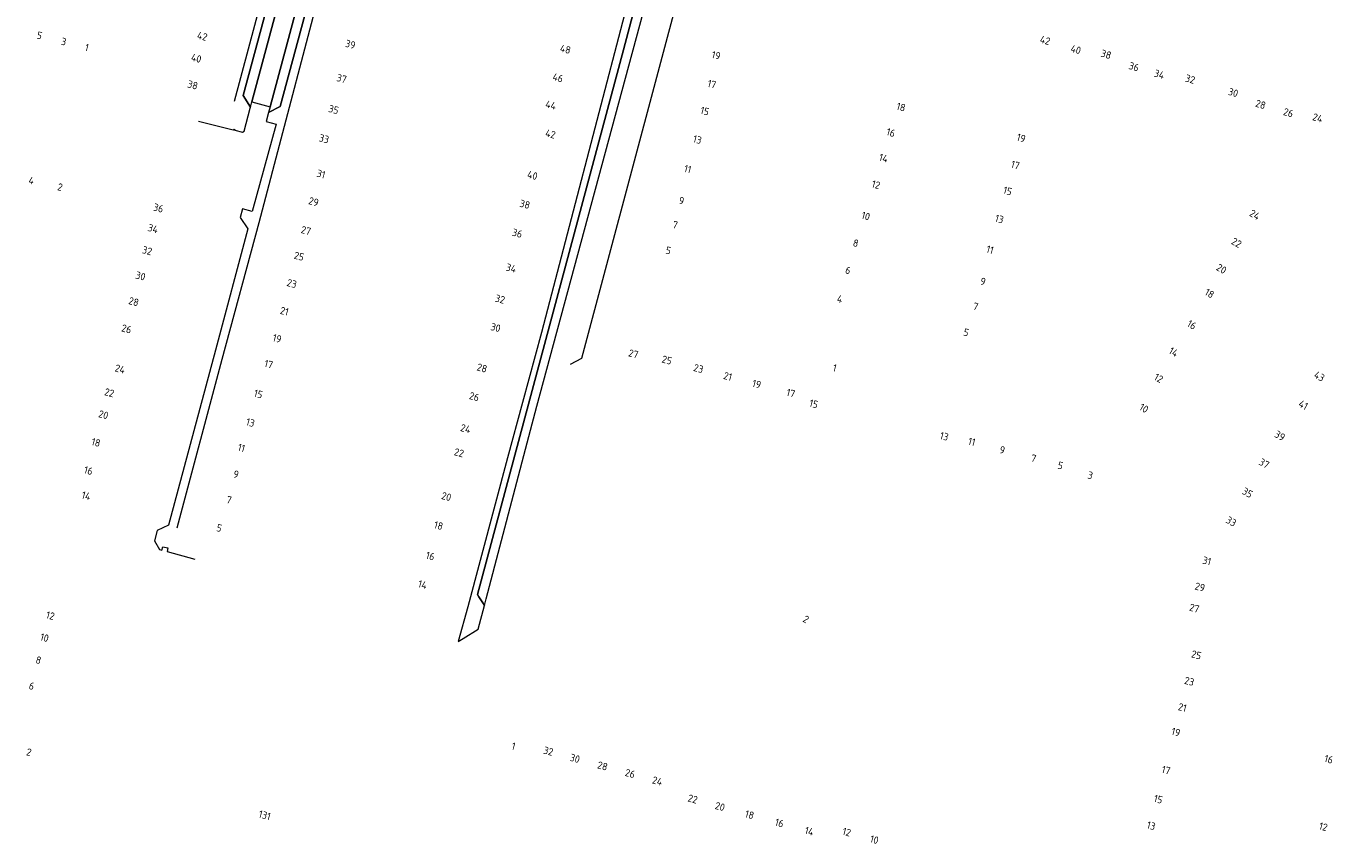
# Model space of a CAD drawing. Extents: x 150256 to 156914, y 461459 to 469481.
# Tile 67 of 256: x 153460 to 153698, y 463554 to 463703. Entities that reach past the tile are written whole.
import ezdxf
from ezdxf.enums import TextEntityAlignment as Align

# ---------------------------------------------------------------- set-up
doc = ezdxf.new("R2010")
doc.units = 0
doc.header["$LTSCALE"] = 0.75
for name, color, linetype, lineweight in [('B-RO-OG-BEBOUWING-T18', 1, 'CONTINUOUS', 18), ('B-RO-VH-VERHARDING_BETONSTRAATSTEEN-GV', 251, 'CONTINUOUS', 18), ('B-RO-VH-VERHARDING_STRAATBAKSTEEN-GV', 251, 'CONTINUOUS', 18), ('B-RO-VH-VERHARDING_TEGEL-GV', 251, 'CONTINUOUS', 18)]:
    doc.layers.add(name, color=color, linetype=linetype, lineweight=lineweight)
doc.styles.add('NLCS-ISO-M200-T18', font='NLCS-ISO.ttf', dxfattribs={"height": 360})

msp = doc.modelspace()

# ---------------------------------------------------------------- linework, layer by layer
at = {"layer": 'B-RO-VH-VERHARDING_BETONSTRAATSTEEN-GV'}
for points in [[(153500.674, 463688.173), (153500.926, 463689.133), (153511.05, 463726.93), (153514.465, 463739.594), (153514.699, 463740.492), (153512.48, 463739.265), (153509.295, 463727.338), (153499.34, 463690.318)], [(153504.282, 463688.226), (153504.002, 463687.182), (153506.148, 463688.28), (153516.208, 463725.742), (153519.323, 463737.481), (153518.065, 463739.695), (153517.811, 463738.799), (153514.436, 463726.146)], [(153551.694, 463633.729), (153542.331, 463598.775), (153542.573, 463598.387), (153543.393, 463597.072), (153543.575, 463596.777), (153543.9, 463598.022), (153551.704, 463627.791), (153553.193, 463633.342), (153574.532, 463712.306), (153577.127, 463721.939), (153577.015, 463721.964), (153577.288, 463723.006), (153577.068, 463722.7), (153575.147, 463721.561), (153572.729, 463712.65), (153569.089, 463698.671)]]:
    msp.add_lwpolyline(points, close=True, dxfattribs=at)
at = {"layer": 'B-RO-VH-VERHARDING_STRAATBAKSTEEN-GV'}
msp.add_lwpolyline([(153500.926, 463689.133), (153504.282, 463688.226), (153514.436, 463726.146), (153517.811, 463738.799), (153514.465, 463739.594), (153511.05, 463726.93)], close=True, dxfattribs=at)
at = {"layer": 'B-RO-VH-VERHARDING_TEGEL-GV'}
for points in [[(153491.178, 463685.636), (153497.519, 463684.046), (153497.699, 463684.154), (153497.808, 463683.974), (153499.228, 463683.618), (153499.519, 463683.783), (153500.621, 463687.973), (153500.674, 463688.173), (153499.34, 463690.318), (153509.295, 463727.338), (153512.48, 463739.265), (153514.699, 463740.492), (153515.734, 463744.361), (153515.132, 463745.43), (153513.705, 463745.835), (153513.512, 463745.72), (153513.391, 463745.924), (153508.235, 463747.385)], [(153526.523, 463742.14), (153519.547, 463743.618), (153519.095, 463743.366), (153518.065, 463739.695), (153519.323, 463737.481), (153516.208, 463725.742), (153506.148, 463688.28), (153504.002, 463687.182), (153503.561, 463685.561), (153505.366, 463685.066), (153501.02, 463669.044), (153499.205, 463669.528), (153498.784, 463667.978), (153500.178, 463665.863), (153494.236, 463643.634), (153485.658, 463611.545), (153483.575, 463610.539), (153483.064, 463608.635), (153484.012, 463607.031), (153484.448, 463606.912), (153484.59, 463607.552), (153485.528, 463607.344), (153485.375, 463606.659), (153490.465, 463605.27)], [(153511.527, 463741.092), (153507.951, 463727.695), (153497.701, 463689.221)], [(153487.264, 463611.035), (153495.484, 463641.956), (153502.258, 463667.047), (153515.895, 463718.938), (153516.351, 463720.67), (153517.57, 463725.31), (153521.117, 463738.603)], [(153543.575, 463596.777), (153543.393, 463597.072), (153542.573, 463598.387), (153542.331, 463598.775), (153551.694, 463633.729), (153569.089, 463698.671), (153572.729, 463712.65), (153575.147, 463721.561), (153577.068, 463722.7), (153577.288, 463723.006), (153577.941, 463725.559), (153576.628, 463727.923), (153576.223, 463728.038), (153575.321, 463727.514), (153574.776, 463728.45), (153570.963, 463729.535)], [(153590.169, 463724.126), (153585.411, 463725.718), (153584.697, 463725.347), (153584.312, 463726.086), (153583.814, 463726.252), (153581.821, 463725.159), (153581.01, 463721.982), (153581.046, 463721.598), (153581.982, 463719.822), (153582.026, 463719.464), (153579.738, 463710.838), (153561.377, 463642.106), (153559.291, 463641.009)], [(153574.245, 463723.571), (153571.367, 463713.096), (153569.69, 463706.677), (153569.292, 463705.156), (153554.07, 463646.882), (153550.582, 463634.018), (153547.831, 463623.871), (153540.511, 463596.548), (153538.744, 463590.156), (153539.666, 463590.729), (153542.406, 463592.438), (153543.575, 463596.777)]]:
    msp.add_lwpolyline(points, dxfattribs=at)

# ---------------------------------------------------------------- texts
at = {"layer": 'B-RO-OG-BEBOUWING-T18', "style": 'NLCS-ISO-M200-T18'}
for s, rotation, p in [('5', 345.6, (153462.006, 463701.344)), ('42', 344.8, (153491.845, 463701.205)), ('3', 345.6, (153466.446, 463700.208)), ('1', 345.6, (153470.676, 463699.127)), ('39', 345.5, (153519.011, 463699.707)), ('48', 345.3, (153558.438, 463698.818)), ('42', 343.4, (153646.411, 463700.447)), ('40', 343.4, (153652.049, 463698.771)), ('40', 344.8, (153490.74, 463697.16)), ('19', 345.4, (153586.073, 463697.688)), ('38', 343.4, (153657.599, 463697.875)), ('37', 345.6, (153517.396, 463693.438)), ('46', 345.3, (153557.07, 463693.59)), ('36', 343.4, (153662.691, 463695.607)), ('34', 343.4, (153667.347, 463694.223)), ('32', 343.4, (153673.009, 463693.333)), ('38', 344.8, (153490.086, 463692.262)), ('17', 345.4, (153585.287, 463692.399)), ('30', 343.3, (153680.898, 463690.873)), ('28', 343.3, (153685.928, 463688.698)), ('35', 345.5, (153515.933, 463687.761)), ('44', 345.3, (153555.759, 463688.576)), ('15', 345.4, (153583.999, 463687.467)), ('18', 344.1, (153619.99, 463688.208)), ('26', 343.3, (153691.019, 463687.171)), ('24', 343.3, (153696.392, 463686.226)), ('33', 345.6, (153514.177, 463682.397)), ('42', 345.3, (153555.695, 463683.271)), ('13', 345.4, (153582.634, 463682.242)), ('16', 344.1, (153618.115, 463683.531)), ('19', 343.6, (153642.017, 463682.535)), ('11', 345.2, (153580.861, 463676.827)), ('14', 344.1, (153616.779, 463678.845)), ('17', 343.6, (153640.942, 463677.582)), ('4', 345.6, (153460.518, 463674.725)), ('31', 345, (153513.628, 463675.927)), ('40', 345.3, (153552.386, 463675.681)), ('2', 345.6, (153465.759, 463673.528)), ('12', 344.1, (153615.39, 463673.974)), ('15', 343.6, (153639.537, 463672.823)), ('36', 345.2, (153483.803, 463669.691)), ('29', 345, (153512.271, 463670.85)), ('38', 345.3, (153550.997, 463670.37)), ('9', 345.2, (153579.722, 463671.022)), ('10', 344, (153613.519, 463668.224)), ('13', 343.6, (153638.019, 463667.682)), ('24', 330.1, (153684.865, 463668.456)), ('34', 345.2, (153482.808, 463665.921)), ('27', 345, (153510.859, 463665.561)), ('36', 345.3, (153549.609, 463665.064)), ('7', 345.2, (153578.557, 463666.599)), ('8', 344, (153611.691, 463663.251)), ('22', 330.1, (153681.507, 463663.327)), ('32', 345.2, (153481.738, 463661.866)), ('25', 345, (153509.6, 463660.85)), ('5', 345.2, (153577.322, 463661.91)), ('11', 343.7, (153636.304, 463662.051)), ('34', 345.3, (153548.483, 463658.668)), ('6', 344, (153610.268, 463658.271)), ('20', 330.1, (153678.752, 463658.543)), ('30', 345.2, (153480.513, 463657.228)), ('23', 345, (153508.263, 463655.844)), ('9', 343.7, (153635.013, 463656.222)), ('32', 345.3, (153546.449, 463652.984)), ('4', 344, (153608.765, 463653.01)), ('18', 330.1, (153676.556, 463654.026)), ('28', 345.2, (153479.269, 463652.517)), ('21', 345, (153506.907, 463650.767)), ('7', 343.7, (153633.667, 463651.631)), ('16', 330.2, (153673.299, 463648.268)), ('26', 345.2, (153477.947, 463647.511)), ('19', 345, (153505.568, 463645.758)), ('30', 345.3, (153545.631, 463647.764)), ('5', 343.7, (153631.932, 463646.884)), ('14', 330.2, (153669.968, 463643.279)), ('17', 345, (153504.015, 463641.045)), ('27', 345, (153570.915, 463642.944)), ('25', 345, (153577.048, 463641.804)), ('24', 345, (153476.765, 463640.168)), ('28', 344.8, (153543.147, 463640.347)), ('23', 345, (153582.845, 463640.255)), ('21', 345, (153588.221, 463638.819)), ('1', 345, (153607.813, 463640.357)), ('12', 330.2, (153667.223, 463638.49)), ('43', 330.8, (153696.698, 463638.826)), ('19', 345, (153593.517, 463637.405)), ('22', 345, (153474.798, 463635.818)), ('15', 344.5, (153502.12, 463635.585)), ('26', 344.8, (153541.72, 463635.096)), ('17', 345, (153599.77, 463635.734)), ('15', 345, (153603.976, 463633.775)), ('20', 345, (153473.714, 463631.777)), ('10', 330.2, (153664.527, 463632.965)), ('41', 330.8, (153693.763, 463633.576)), ('13', 344.5, (153500.667, 463630.34)), ('24', 344.8, (153540.126, 463629.227)), ('18', 345, (153472.35, 463626.692)), ('13', 345, (153627.909, 463627.816)), ('11', 345, (153632.959, 463626.812)), ('39', 330.4, (153689.457, 463627.923)), ('11', 344.5, (153499.027, 463625.698)), ('22', 344.8, (153538.925, 463624.806)), ('9', 345, (153638.556, 463625.316)), ('7', 345, (153644.298, 463623.782)), ('5', 345, (153649.218, 463622.468)), ('37', 330.4, (153686.577, 463622.848)), ('16', 345, (153470.966, 463621.536)), ('9', 344.5, (153498.039, 463620.854)), ('3', 345, (153654.691, 463620.668)), ('35', 330.4, (153683.528, 463617.476)), ('14', 345, (153470.553, 463616.919)), ('7', 344.5, (153496.738, 463616.158)), ('20', 344.9, (153536.606, 463616.767)), ('33', 330.4, (153680.536, 463612.205)), ('5', 344.5, (153494.95, 463610.998)), ('18', 344.9, (153535.17, 463611.448)), ('16', 344.9, (153533.662, 463605.868)), ('31', 345.2, (153676.07, 463604.968)), ('14', 344.9, (153532.244, 463600.618)), ('29', 345.2, (153674.797, 463600.171)), ('27', 345.1, (153673.767, 463596.289)), ('12', 345.1, (153463.982, 463594.93)), ('2', 329.8, (153602.555, 463594.264)), ('10', 345.1, (153462.91, 463590.894)), ('8', 345.1, (153461.815, 463586.77)), ('25', 345.2, (153674.142, 463587.73)), ('6', 345.1, (153460.554, 463582.021)), ('23', 345.2, (153672.855, 463582.878)), ('21', 345.2, (153671.585, 463578.087)), ('19', 345.2, (153670.385, 463573.56)), ('2', 345, (153460.059, 463569.887)), ('1', 344.7, (153548.927, 463570.99)), ('32', 344.7, (153555.316, 463570.072)), ('30', 344.7, (153560.184, 463568.741)), ('28', 344.7, (153565.244, 463567.357)), ('16', 344.8, (153698.424, 463568.592)), ('26', 344.7, (153570.297, 463565.975)), ('24', 344.7, (153575.298, 463564.608)), ('17', 345, (153668.578, 463566.587)), ('22', 344.5, (153581.791, 463561.296)), ('20', 344.5, (153586.786, 463559.914)), ('15', 345, (153667.154, 463561.254)), ('131', 344.7, (153503.289, 463558.319)), ('18', 344.5, (153592.197, 463558.417)), ('16', 344.5, (153597.675, 463556.901)), ('14', 344.5, (153603.156, 463555.385)), ('12', 344.7, (153610.021, 463555.228)), ('13', 345, (153665.858, 463556.399)), ('12', 344.8, (153697.43, 463556.205)), ('10', 344.7, (153615.085, 463553.841))]:
    msp.add_text(s, height=1.35, rotation=rotation, dxfattribs=at).set_placement(p, align=Align.MIDDLE)

doc.saveas('drawing.dxf')
